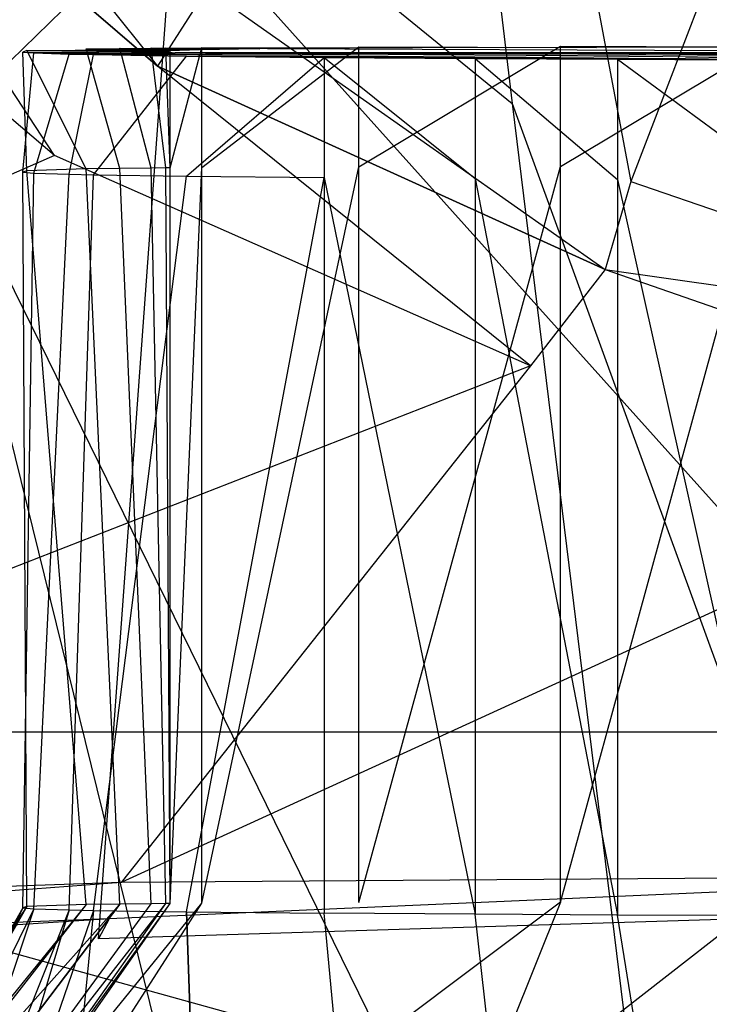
# Model space of a CAD drawing. Extents: x 0 to 0.3, y -0.31 to 0.
# Tile 18 of 31: x 0.131 to 0.143, y -0.095 to -0.077. Entities that reach past the tile are written whole.
import ezdxf

# ---------------------------------------------------------------- set-up
doc = ezdxf.new("R2010")
doc.units = 0
doc.layers.add('L0_URINAL_N_752600__0___REPLACE', color=7, linetype='CONTINUOUS')

msp = doc.modelspace()

# ---------------------------------------------------------------- linework, layer by layer
at = {"layer": 'L0_URINAL_N_752600__0___REPLACE', "color": 8}
for points, invisible_edges in [([(0.138208, -0.067752, 0.284058), (0.15, -0.078475, 0.225732), (0.15, -0.067287, 0.284408), (0.138208, -0.067752, 0.284058)], 14), ([(0.126415, -0.068218, 0.283709), (0.139524, -0.078874, 0.225456), (0.138208, -0.067752, 0.284058), (0.126415, -0.068218, 0.283709)], 14), ([(0.15, -0.078475, 0.225732), (0.138208, -0.067752, 0.284058), (0.139524, -0.078874, 0.225456), (0.15, -0.078475, 0.225732)], 13), ([(0.139524, -0.078874, 0.225456), (0.126415, -0.068218, 0.283709), (0.129047, -0.079274, 0.22518), (0.139524, -0.078874, 0.225456)], 13), ([(0.15, -0.068535, 0.000044), (0.115058, -0.079822, 0.003301), (0.115058, -0.068535, 0.003301), (0.15, -0.068535, 0.000044)], 13), ([(0.115058, -0.079822, 0.003301), (0.15, -0.068535, 0.000044), (0.15, -0.079822, 0.000044), (0.115058, -0.079822, 0.003301)], 14), ([(0.141669, -0.080289, 0.508801), (0.139779, -0.070244, 0.508801), (0.133999, -0.076807, 0.508801), (0.141669, -0.080289, 0.508801)], 13), ([(0.139779, -0.070244, 0.508801), (0.141669, -0.080289, 0.508801), (0.144655, -0.072529, 0.508801), (0.139779, -0.070244, 0.508801)], 14), ([(0.133106, -0.078199, 0.508801), (0.127625, -0.071314, 0.508801), (0.126375, -0.072398, 0.508801), (0.133106, -0.078199, 0.508801)], 13), ([(0.127625, -0.071314, 0.508801), (0.133106, -0.078199, 0.508801), (0.133999, -0.076807, 0.508801), (0.127625, -0.071314, 0.508801)], 14), ([(0.131244, -0.079815, 0.469734), (0.126375, -0.072398, 0.474975), (0.124257, -0.073912, 0.473683), (0.131244, -0.079815, 0.469734)], 14), ([(0.133106, -0.078199, 0.508801), (0.126375, -0.072398, 0.507539), (0.133106, -0.078199, 0.507401), (0.133106, -0.078199, 0.508801)], 13), ([(0.126375, -0.072398, 0.507539), (0.133106, -0.078199, 0.508801), (0.126375, -0.072398, 0.508801), (0.126375, -0.072398, 0.507539)], 14), ([(0.133106, -0.078199, 0.507401), (0.126375, -0.072398, 0.47849), (0.133106, -0.078199, 0.475097), (0.133106, -0.078199, 0.507401)], 13), ([(0.126375, -0.072398, 0.47849), (0.133106, -0.078199, 0.507401), (0.126375, -0.072398, 0.507539), (0.126375, -0.072398, 0.47849)], 14), ([(0.133106, -0.078199, 0.475097), (0.126375, -0.072398, 0.474975), (0.133106, -0.078199, 0.471282), (0.133106, -0.078199, 0.475097)], 13), ([(0.126375, -0.072398, 0.474975), (0.133106, -0.078199, 0.475097), (0.126375, -0.072398, 0.47849), (0.126375, -0.072398, 0.474975)], 14), ([(0.133106, -0.078199, 0.471282), (0.126375, -0.072398, 0.474975), (0.131244, -0.079815, 0.469734), (0.133106, -0.078199, 0.471282)], 14), ([(0.15, -0.081476, 0.508801), (0.144655, -0.072529, 0.508801), (0.141669, -0.080289, 0.508801), (0.15, -0.081476, 0.508801)], 13), ([(0.131244, -0.079815, 0.469734), (0.124257, -0.073912, 0.473683), (0.09436, -0.096078, 0.455391), (0.131244, -0.079815, 0.469734)], 14), ([(0.15, -0.093715, 0.454509), (0.133409, -0.075215, 0.401885), (0.15, -0.074513, 0.402389), (0.15, -0.093715, 0.454509)], 14), ([(0.133409, -0.075215, 0.401885), (0.113236, -0.094889, 0.454334), (0.116854, -0.07591, 0.401344), (0.133409, -0.075215, 0.401885)], 13), ([(0.113236, -0.094889, 0.454334), (0.133409, -0.075215, 0.401885), (0.132041, -0.093986, 0.454584), (0.113236, -0.094889, 0.454334)], 14), ([(0.132041, -0.093986, 0.454584), (0.133409, -0.075215, 0.401885), (0.15, -0.093715, 0.454509), (0.132041, -0.093986, 0.454584)], 14), ([(0.141205, -0.081875, 0.508801), (0.133999, -0.076807, 0.508801), (0.133106, -0.078199, 0.508801), (0.141205, -0.081875, 0.508801)], 13), ([(0.133999, -0.076807, 0.508801), (0.141205, -0.081875, 0.508801), (0.141669, -0.080289, 0.508801), (0.133999, -0.076807, 0.508801)], 14), ([(0.130744, -0.080093, 0.127391), (0.130671, -0.077945, 0.124552), (0.130744, -0.07792, 0.127391), (0.130744, -0.080093, 0.127391)], 14), ([(0.133265, -0.077944, 0.124666), (0.130744, -0.07792, 0.127391), (0.130671, -0.077945, 0.124552), (0.133265, -0.077944, 0.124666)], 13), ([(0.130671, -0.077945, 0.124552), (0.133427, -0.077957, 0.123206), (0.133265, -0.077944, 0.124666), (0.130671, -0.077945, 0.124552)], 14), ([(0.130671, -0.080118, 0.124552), (0.130873, -0.077961, 0.122727), (0.130671, -0.077945, 0.124552), (0.130671, -0.080118, 0.124552)], 14), ([(0.130671, -0.077945, 0.124552), (0.130744, -0.080093, 0.127391), (0.130671, -0.080118, 0.124552), (0.130671, -0.077945, 0.124552)], 13), ([(0.133427, -0.077957, 0.123206), (0.130671, -0.077945, 0.124552), (0.130873, -0.077961, 0.122727), (0.133427, -0.077957, 0.123206)], 13), ([(0.130873, -0.077961, 0.122727), (0.130671, -0.080118, 0.124552), (0.130873, -0.080133, 0.122727), (0.130873, -0.077961, 0.122727)], 13), ([(0.13182, -0.080059, 0.131337), (0.130744, -0.07792, 0.127391), (0.13182, -0.077886, 0.131337), (0.13182, -0.080059, 0.131337)], 14), ([(0.130744, -0.07792, 0.127391), (0.134227, -0.077895, 0.130304), (0.13182, -0.077886, 0.131337), (0.130744, -0.07792, 0.127391)], 14), ([(0.134227, -0.077895, 0.130304), (0.130744, -0.07792, 0.127391), (0.133325, -0.077924, 0.126999), (0.134227, -0.077895, 0.130304)], 13), ([(0.130744, -0.07792, 0.127391), (0.13182, -0.080059, 0.131337), (0.130744, -0.080093, 0.127391), (0.130744, -0.07792, 0.127391)], 13), ([(0.130744, -0.07792, 0.127391), (0.133265, -0.077944, 0.124666), (0.133325, -0.077924, 0.126999), (0.130744, -0.07792, 0.127391)], 14), ([(0.130873, -0.077961, 0.122727), (0.133978, -0.077976, 0.121036), (0.133427, -0.077957, 0.123206), (0.130873, -0.077961, 0.122727)], 14), ([(0.130873, -0.080133, 0.122727), (0.131512, -0.077983, 0.120211), (0.130873, -0.077961, 0.122727), (0.130873, -0.080133, 0.122727)], 14), ([(0.133978, -0.077976, 0.121036), (0.130873, -0.077961, 0.122727), (0.131512, -0.077983, 0.120211), (0.133978, -0.077976, 0.121036)], 13), ([(0.131512, -0.077983, 0.120211), (0.130873, -0.080133, 0.122727), (0.131512, -0.080155, 0.120211), (0.131512, -0.077983, 0.120211)], 13), ([(0.131512, -0.077983, 0.120211), (0.134279, -0.077982, 0.120278), (0.133978, -0.077976, 0.121036), (0.131512, -0.077983, 0.120211)], 14), ([(0.134279, -0.077982, 0.120278), (0.131512, -0.077983, 0.120211), (0.131952, -0.077992, 0.119103), (0.134279, -0.077982, 0.120278)], 13), ([(0.131512, -0.080155, 0.120211), (0.131952, -0.077992, 0.119103), (0.131512, -0.077983, 0.120211), (0.131512, -0.080155, 0.120211)], 14), ([(0.131952, -0.077992, 0.119103), (0.131512, -0.080155, 0.120211), (0.131952, -0.080165, 0.119103), (0.131952, -0.077992, 0.119103)], 13), ([(0.132424, -0.080049, 0.13239), (0.13182, -0.077886, 0.131337), (0.132424, -0.077877, 0.13239), (0.132424, -0.080049, 0.13239)], 14), ([(0.13182, -0.077886, 0.131337), (0.134572, -0.07789, 0.130907), (0.132424, -0.077877, 0.13239), (0.13182, -0.077886, 0.131337)], 14), ([(0.13182, -0.077886, 0.131337), (0.132424, -0.080049, 0.13239), (0.13182, -0.080059, 0.131337), (0.13182, -0.077886, 0.131337)], 13), ([(0.134572, -0.07789, 0.130907), (0.13182, -0.077886, 0.131337), (0.134227, -0.077895, 0.130304), (0.134572, -0.07789, 0.130907)], 13), ([(0.131952, -0.077992, 0.119103), (0.135728, -0.078004, 0.117811), (0.134279, -0.077982, 0.120278), (0.131952, -0.077992, 0.119103)], 14), ([(0.131952, -0.080165, 0.119103), (0.133635, -0.078017, 0.116238), (0.131952, -0.077992, 0.119103), (0.131952, -0.080165, 0.119103)], 14), ([(0.135728, -0.078004, 0.117811), (0.131952, -0.077992, 0.119103), (0.133635, -0.078017, 0.116238), (0.135728, -0.078004, 0.117811)], 13), ([(0.132996, -0.080043, 0.133131), (0.132424, -0.077877, 0.13239), (0.132996, -0.07787, 0.133131), (0.132996, -0.080043, 0.133131)], 14), ([(0.132424, -0.077877, 0.13239), (0.134957, -0.077885, 0.131405), (0.132996, -0.07787, 0.133131), (0.132424, -0.077877, 0.13239)], 14), ([(0.132424, -0.077877, 0.13239), (0.132996, -0.080043, 0.133131), (0.132424, -0.080049, 0.13239), (0.132424, -0.077877, 0.13239)], 13), ([(0.134957, -0.077885, 0.131405), (0.132424, -0.077877, 0.13239), (0.134572, -0.07789, 0.130907), (0.134957, -0.077885, 0.131405)], 13), ([(0.132996, -0.07787, 0.133131), (0.1351, -0.077884, 0.131558), (0.133262, -0.077868, 0.133414), (0.132996, -0.07787, 0.133131)], 14), ([(0.133262, -0.08004, 0.133414), (0.132996, -0.07787, 0.133131), (0.133262, -0.077868, 0.133414), (0.133262, -0.08004, 0.133414)], 14), ([(0.1351, -0.077884, 0.131558), (0.132996, -0.07787, 0.133131), (0.134957, -0.077885, 0.131405), (0.1351, -0.077884, 0.131558)], 13), ([(0.132996, -0.07787, 0.133131), (0.133262, -0.08004, 0.133414), (0.132996, -0.080043, 0.133131), (0.132996, -0.07787, 0.133131)], 13), ([(0.133337, -0.08004, 0.133495), (0.133262, -0.077868, 0.133414), (0.133337, -0.077867, 0.133495), (0.133337, -0.08004, 0.133495)], 14), ([(0.133262, -0.077868, 0.133414), (0.135141, -0.077884, 0.131601), (0.133337, -0.077867, 0.133495), (0.133262, -0.077868, 0.133414)], 14), ([(0.133262, -0.077868, 0.133414), (0.133337, -0.08004, 0.133495), (0.133262, -0.08004, 0.133414), (0.133262, -0.077868, 0.133414)], 13), ([(0.135141, -0.077884, 0.131601), (0.133262, -0.077868, 0.133414), (0.1351, -0.077884, 0.131558), (0.135141, -0.077884, 0.131601)], 13), ([(0.133325, -0.077924, 0.126999), (0.133265, -0.077944, 0.124666), (0.15, -0.077947, 0.124306), (0.133325, -0.077924, 0.126999)], 14), ([(0.133265, -0.077944, 0.124666), (0.133427, -0.077957, 0.123206), (0.15, -0.077947, 0.124306), (0.133265, -0.077944, 0.124666)], 14), ([(0.134227, -0.077895, 0.130304), (0.133325, -0.077924, 0.126999), (0.15, -0.077947, 0.124306), (0.134227, -0.077895, 0.130304)], 14), ([(0.133909, -0.077863, 0.134014), (0.133337, -0.08004, 0.133495), (0.133337, -0.077867, 0.133495), (0.133909, -0.077863, 0.134014)], 13), ([(0.133337, -0.08004, 0.133495), (0.133909, -0.077863, 0.134014), (0.133909, -0.080035, 0.134014), (0.133337, -0.08004, 0.133495)], 14), ([(0.133337, -0.077867, 0.133495), (0.135446, -0.077881, 0.131879), (0.133909, -0.077863, 0.134014), (0.133337, -0.077867, 0.133495)], 14), ([(0.135446, -0.077881, 0.131879), (0.133337, -0.077867, 0.133495), (0.135141, -0.077884, 0.131601), (0.135446, -0.077881, 0.131879)], 13), ([(0.15, -0.077947, 0.124306), (0.133427, -0.077957, 0.123206), (0.133978, -0.077976, 0.121036), (0.15, -0.077947, 0.124306)], 14), ([(0.136749, -0.077848, 0.135721), (0.133909, -0.080035, 0.134014), (0.133909, -0.077863, 0.134014), (0.136749, -0.077848, 0.135721)], 13), ([(0.133909, -0.080035, 0.134014), (0.136749, -0.077848, 0.135721), (0.136749, -0.08002, 0.135721), (0.133909, -0.080035, 0.134014)], 14), ([(0.133909, -0.077863, 0.134014), (0.137717, -0.077869, 0.133244), (0.136749, -0.077848, 0.135721), (0.133909, -0.077863, 0.134014)], 14), ([(0.137717, -0.077869, 0.133244), (0.133909, -0.077863, 0.134014), (0.135446, -0.077881, 0.131879), (0.137717, -0.077869, 0.133244)], 13), ([(0.15, -0.077947, 0.124306), (0.133978, -0.077976, 0.121036), (0.134279, -0.077982, 0.120278), (0.15, -0.077947, 0.124306)], 14), ([(0.134572, -0.07789, 0.130907), (0.134227, -0.077895, 0.130304), (0.15, -0.077947, 0.124306), (0.134572, -0.07789, 0.130907)], 14), ([(0.15, -0.077947, 0.124306), (0.134279, -0.077982, 0.120278), (0.135728, -0.078004, 0.117811), (0.15, -0.077947, 0.124306)], 14), ([(0.134957, -0.077885, 0.131405), (0.134572, -0.07789, 0.130907), (0.15, -0.077947, 0.124306), (0.134957, -0.077885, 0.131405)], 14), ([(0.15, -0.077947, 0.124306), (0.1351, -0.077884, 0.131558), (0.134957, -0.077885, 0.131405), (0.15, -0.077947, 0.124306)], 13), ([(0.1351, -0.077884, 0.131558), (0.15, -0.077947, 0.124306), (0.135141, -0.077884, 0.131601), (0.1351, -0.077884, 0.131558)], 14), ([(0.135446, -0.077881, 0.131879), (0.135141, -0.077884, 0.131601), (0.15, -0.077947, 0.124306), (0.135446, -0.077881, 0.131879)], 14), ([(0.137717, -0.077869, 0.133244), (0.135446, -0.077881, 0.131879), (0.15, -0.077947, 0.124306), (0.137717, -0.077869, 0.133244)], 14), ([(0.15, -0.077947, 0.124306), (0.135728, -0.078004, 0.117811), (0.13792, -0.078025, 0.115341), (0.15, -0.077947, 0.124306)], 14), ([(0.136749, -0.077848, 0.135721), (0.141052, -0.077863, 0.134011), (0.140397, -0.077841, 0.136561), (0.136749, -0.077848, 0.135721)], 14), ([(0.140397, -0.077841, 0.136561), (0.136749, -0.08002, 0.135721), (0.136749, -0.077848, 0.135721), (0.140397, -0.077841, 0.136561)], 13), ([(0.136749, -0.08002, 0.135721), (0.140397, -0.077841, 0.136561), (0.140397, -0.080013, 0.136561), (0.136749, -0.08002, 0.135721)], 14), ([(0.141052, -0.077863, 0.134011), (0.136749, -0.077848, 0.135721), (0.137717, -0.077869, 0.133244), (0.141052, -0.077863, 0.134011)], 13), ([(0.141052, -0.077863, 0.134011), (0.137717, -0.077869, 0.133244), (0.15, -0.077947, 0.124306), (0.141052, -0.077863, 0.134011)], 14), ([(0.15, -0.077947, 0.124306), (0.13792, -0.078025, 0.115341), (0.140383, -0.078043, 0.11327), (0.15, -0.077947, 0.124306)], 14), ([(0.15, -0.077947, 0.124306), (0.140383, -0.078043, 0.11327), (0.14266, -0.078056, 0.111801), (0.15, -0.077947, 0.124306)], 14), ([(0.144046, -0.077833, 0.1374), (0.140397, -0.080013, 0.136561), (0.140397, -0.077841, 0.136561), (0.144046, -0.077833, 0.1374)], 13), ([(0.140397, -0.080013, 0.136561), (0.144046, -0.077833, 0.1374), (0.144046, -0.080006, 0.1374), (0.140397, -0.080013, 0.136561)], 14), ([(0.140397, -0.077841, 0.136561), (0.144388, -0.077856, 0.134778), (0.144046, -0.077833, 0.1374), (0.140397, -0.077841, 0.136561)], 14), ([(0.144388, -0.077856, 0.134778), (0.140397, -0.077841, 0.136561), (0.141052, -0.077863, 0.134011), (0.144388, -0.077856, 0.134778)], 13), ([(0.144388, -0.077856, 0.134778), (0.141052, -0.077863, 0.134011), (0.15, -0.077947, 0.124306), (0.144388, -0.077856, 0.134778)], 14), ([(0.15, -0.077947, 0.124306), (0.14266, -0.078056, 0.111801), (0.145252, -0.078066, 0.110622), (0.15, -0.077947, 0.124306)], 14), ([(0.133635, -0.078017, 0.116238), (0.131952, -0.080165, 0.119103), (0.133635, -0.08019, 0.116238), (0.133635, -0.078017, 0.116238)], 13), ([(0.133635, -0.078017, 0.116238), (0.13792, -0.078025, 0.115341), (0.135728, -0.078004, 0.117811), (0.133635, -0.078017, 0.116238)], 14), ([(0.133635, -0.08019, 0.116238), (0.136124, -0.078042, 0.113434), (0.133635, -0.078017, 0.116238), (0.133635, -0.08019, 0.116238)], 14), ([(0.13792, -0.078025, 0.115341), (0.133635, -0.078017, 0.116238), (0.136124, -0.078042, 0.113434), (0.13792, -0.078025, 0.115341)], 13), ([(0.136124, -0.078042, 0.113434), (0.133635, -0.08019, 0.116238), (0.136124, -0.080214, 0.113434), (0.136124, -0.078042, 0.113434)], 13), ([(0.136124, -0.078042, 0.113434), (0.140383, -0.078043, 0.11327), (0.13792, -0.078025, 0.115341), (0.136124, -0.078042, 0.113434)], 14), ([(0.138858, -0.080234, 0.111136), (0.136124, -0.078042, 0.113434), (0.136124, -0.080214, 0.113434), (0.138858, -0.080234, 0.111136)], 13), ([(0.136124, -0.078042, 0.113434), (0.138858, -0.080234, 0.111136), (0.138858, -0.078062, 0.111136), (0.136124, -0.078042, 0.113434)], 14), ([(0.140383, -0.078043, 0.11327), (0.136124, -0.078042, 0.113434), (0.138858, -0.078062, 0.111136), (0.140383, -0.078043, 0.11327)], 13), ([(0.138858, -0.078062, 0.111136), (0.14266, -0.078056, 0.111801), (0.140383, -0.078043, 0.11327), (0.138858, -0.078062, 0.111136)], 14), ([(0.14266, -0.078056, 0.111801), (0.138858, -0.078062, 0.111136), (0.141431, -0.078076, 0.109474), (0.14266, -0.078056, 0.111801)], 13), ([(0.141431, -0.080249, 0.109474), (0.138858, -0.078062, 0.111136), (0.138858, -0.080234, 0.111136), (0.141431, -0.080249, 0.109474)], 13), ([(0.138858, -0.078062, 0.111136), (0.141431, -0.080249, 0.109474), (0.141431, -0.078076, 0.109474), (0.138858, -0.078062, 0.111136)], 14), ([(0.141431, -0.078076, 0.109474), (0.145252, -0.078066, 0.110622), (0.14266, -0.078056, 0.111801), (0.141431, -0.078076, 0.109474)], 14), ([(0.145252, -0.078066, 0.110622), (0.141431, -0.078076, 0.109474), (0.144398, -0.078088, 0.108125), (0.145252, -0.078066, 0.110622)], 13), ([(0.144398, -0.08026, 0.108125), (0.141431, -0.078076, 0.109474), (0.141431, -0.080249, 0.109474), (0.144398, -0.08026, 0.108125)], 13), ([(0.141431, -0.078076, 0.109474), (0.144398, -0.08026, 0.108125), (0.144398, -0.078088, 0.108125), (0.141431, -0.078076, 0.109474)], 14), ([(0.139854, -0.083622, 0.467033), (0.133106, -0.078199, 0.471282), (0.131244, -0.079815, 0.469734), (0.139854, -0.083622, 0.467033)], 14), ([(0.141205, -0.081875, 0.508801), (0.133106, -0.078199, 0.507401), (0.141205, -0.081875, 0.507314), (0.141205, -0.081875, 0.508801)], 13), ([(0.133106, -0.078199, 0.507401), (0.141205, -0.081875, 0.508801), (0.133106, -0.078199, 0.508801), (0.133106, -0.078199, 0.507401)], 14), ([(0.141205, -0.081875, 0.507314), (0.133106, -0.078199, 0.475097), (0.141205, -0.081875, 0.472945), (0.141205, -0.081875, 0.507314)], 13), ([(0.133106, -0.078199, 0.475097), (0.141205, -0.081875, 0.507314), (0.133106, -0.078199, 0.507401), (0.133106, -0.078199, 0.475097)], 14), ([(0.141205, -0.081875, 0.472945), (0.133106, -0.078199, 0.471282), (0.141205, -0.081875, 0.468939), (0.141205, -0.081875, 0.472945)], 13), ([(0.133106, -0.078199, 0.471282), (0.141205, -0.081875, 0.472945), (0.133106, -0.078199, 0.475097), (0.133106, -0.078199, 0.471282)], 14), ([(0.141205, -0.081875, 0.468939), (0.133106, -0.078199, 0.471282), (0.139854, -0.083622, 0.467033), (0.141205, -0.081875, 0.468939)], 14), ([(0.139524, -0.078874, 0.225456), (0.15, -0.107633, 0.161573), (0.15, -0.078475, 0.225732), (0.139524, -0.078874, 0.225456)], 14), ([(0.129047, -0.079274, 0.22518), (0.143089, -0.107882, 0.161429), (0.139524, -0.078874, 0.225456), (0.129047, -0.079274, 0.22518)], 14), ([(0.15, -0.107633, 0.161573), (0.139524, -0.078874, 0.225456), (0.143089, -0.107882, 0.161429), (0.15, -0.107633, 0.161573)], 13), ([(0.129047, -0.079274, 0.22518), (0.127709, -0.109801, 0.160309), (0.136178, -0.10813, 0.161284), (0.129047, -0.079274, 0.22518)], 14), ([(0.143089, -0.107882, 0.161429), (0.129047, -0.079274, 0.22518), (0.136178, -0.10813, 0.161284), (0.143089, -0.107882, 0.161429)], 13), ([(0.131244, -0.079815, 0.469734), (0.09436, -0.096078, 0.455391), (0.114203, -0.093617, 0.456353), (0.131244, -0.079815, 0.469734)], 14), ([(0.139854, -0.083622, 0.467033), (0.131244, -0.079815, 0.469734), (0.114203, -0.093617, 0.456353), (0.139854, -0.083622, 0.467033)], 14), ([(0.15, -0.079822, 0.000044), (0.149998, -0.090244, 0.000008), (0.115058, -0.079822, 0.003301), (0.15, -0.079822, 0.000044)], 14), ([(0.149998, -0.090244, 0.000008), (0.11601, -0.090247, 0.003301), (0.115058, -0.079822, 0.003301), (0.149998, -0.090244, 0.000008)], 14), ([(0.130744, -0.093398, 0.127391), (0.130671, -0.080118, 0.124552), (0.130744, -0.080093, 0.127391), (0.130744, -0.093398, 0.127391)], 14), ([(0.130671, -0.093423, 0.124552), (0.130873, -0.080133, 0.122727), (0.130671, -0.080118, 0.124552), (0.130671, -0.093423, 0.124552)], 14), ([(0.130671, -0.080118, 0.124552), (0.130744, -0.093398, 0.127391), (0.130671, -0.093423, 0.124552), (0.130671, -0.080118, 0.124552)], 13), ([(0.130873, -0.080133, 0.122727), (0.130671, -0.093423, 0.124552), (0.130873, -0.093439, 0.122727), (0.130873, -0.080133, 0.122727)], 13), ([(0.13182, -0.093364, 0.131337), (0.130744, -0.080093, 0.127391), (0.13182, -0.080059, 0.131337), (0.13182, -0.093364, 0.131337)], 14), ([(0.130744, -0.080093, 0.127391), (0.13182, -0.093364, 0.131337), (0.130744, -0.093398, 0.127391), (0.130744, -0.080093, 0.127391)], 13), ([(0.130873, -0.093439, 0.122727), (0.131512, -0.080155, 0.120211), (0.130873, -0.080133, 0.122727), (0.130873, -0.093439, 0.122727)], 14), ([(0.132424, -0.093355, 0.13239), (0.13182, -0.080059, 0.131337), (0.132424, -0.080049, 0.13239), (0.132424, -0.093355, 0.13239)], 14), ([(0.13182, -0.080059, 0.131337), (0.132424, -0.093355, 0.13239), (0.13182, -0.093364, 0.131337), (0.13182, -0.080059, 0.131337)], 13), ([(0.132996, -0.093348, 0.133131), (0.132424, -0.080049, 0.13239), (0.132996, -0.080043, 0.133131), (0.132996, -0.093348, 0.133131)], 14), ([(0.132424, -0.080049, 0.13239), (0.132996, -0.093348, 0.133131), (0.132424, -0.093355, 0.13239), (0.132424, -0.080049, 0.13239)], 13), ([(0.133262, -0.093346, 0.133414), (0.132996, -0.080043, 0.133131), (0.133262, -0.08004, 0.133414), (0.133262, -0.093346, 0.133414)], 14), ([(0.132996, -0.080043, 0.133131), (0.133262, -0.093346, 0.133414), (0.132996, -0.093348, 0.133131), (0.132996, -0.080043, 0.133131)], 13), ([(0.133262, -0.08004, 0.133414), (0.133337, -0.093345, 0.133495), (0.133262, -0.093346, 0.133414), (0.133262, -0.08004, 0.133414)], 13), ([(0.133337, -0.093345, 0.133495), (0.133262, -0.08004, 0.133414), (0.133337, -0.08004, 0.133495), (0.133337, -0.093345, 0.133495)], 14), ([(0.133909, -0.080035, 0.134014), (0.133337, -0.093345, 0.133495), (0.133337, -0.08004, 0.133495), (0.133909, -0.080035, 0.134014)], 13), ([(0.133337, -0.093345, 0.133495), (0.133909, -0.080035, 0.134014), (0.133909, -0.093341, 0.134014), (0.133337, -0.093345, 0.133495)], 14), ([(0.136749, -0.08002, 0.135721), (0.133909, -0.093341, 0.134014), (0.133909, -0.080035, 0.134014), (0.136749, -0.08002, 0.135721)], 13), ([(0.133909, -0.093341, 0.134014), (0.136749, -0.08002, 0.135721), (0.136749, -0.093326, 0.135721), (0.133909, -0.093341, 0.134014)], 14), ([(0.140397, -0.080013, 0.136561), (0.136749, -0.093326, 0.135721), (0.136749, -0.08002, 0.135721), (0.140397, -0.080013, 0.136561)], 13), ([(0.136749, -0.093326, 0.135721), (0.140397, -0.080013, 0.136561), (0.140397, -0.093318, 0.136561), (0.136749, -0.093326, 0.135721)], 14), ([(0.144046, -0.080006, 0.1374), (0.140397, -0.093318, 0.136561), (0.140397, -0.080013, 0.136561), (0.144046, -0.080006, 0.1374)], 13), ([(0.140397, -0.093318, 0.136561), (0.144046, -0.080006, 0.1374), (0.144046, -0.093311, 0.1374), (0.140397, -0.093318, 0.136561)], 14), ([(0.131512, -0.080155, 0.120211), (0.130873, -0.093439, 0.122727), (0.131512, -0.093461, 0.120211), (0.131512, -0.080155, 0.120211)], 13), ([(0.131512, -0.093461, 0.120211), (0.131952, -0.080165, 0.119103), (0.131512, -0.080155, 0.120211), (0.131512, -0.093461, 0.120211)], 14), ([(0.131952, -0.080165, 0.119103), (0.131512, -0.093461, 0.120211), (0.131952, -0.09347, 0.119103), (0.131952, -0.080165, 0.119103)], 13), ([(0.131952, -0.09347, 0.119103), (0.133635, -0.08019, 0.116238), (0.131952, -0.080165, 0.119103), (0.131952, -0.09347, 0.119103)], 14), ([(0.133635, -0.08019, 0.116238), (0.131952, -0.09347, 0.119103), (0.133635, -0.093495, 0.116238), (0.133635, -0.08019, 0.116238)], 13), ([(0.133635, -0.093495, 0.116238), (0.136124, -0.080214, 0.113434), (0.133635, -0.08019, 0.116238), (0.133635, -0.093495, 0.116238)], 14), ([(0.136124, -0.080214, 0.113434), (0.133635, -0.093495, 0.116238), (0.136124, -0.093519, 0.113434), (0.136124, -0.080214, 0.113434)], 13), ([(0.138858, -0.093539, 0.111136), (0.136124, -0.080214, 0.113434), (0.136124, -0.093519, 0.113434), (0.138858, -0.093539, 0.111136)], 13), ([(0.136124, -0.080214, 0.113434), (0.138858, -0.093539, 0.111136), (0.138858, -0.080234, 0.111136), (0.136124, -0.080214, 0.113434)], 14), ([(0.141431, -0.093554, 0.109474), (0.138858, -0.080234, 0.111136), (0.138858, -0.093539, 0.111136), (0.141431, -0.093554, 0.109474)], 13), ([(0.138858, -0.080234, 0.111136), (0.141431, -0.093554, 0.109474), (0.141431, -0.080249, 0.109474), (0.138858, -0.080234, 0.111136)], 14), ([(0.15, -0.083129, 0.508801), (0.141669, -0.080289, 0.508801), (0.141205, -0.081875, 0.508801), (0.15, -0.083129, 0.508801)], 13), ([(0.144398, -0.093566, 0.108125), (0.141431, -0.080249, 0.109474), (0.141431, -0.093554, 0.109474), (0.144398, -0.093566, 0.108125)], 13), ([(0.141431, -0.080249, 0.109474), (0.144398, -0.093566, 0.108125), (0.144398, -0.08026, 0.108125), (0.141431, -0.080249, 0.109474)], 14), ([(0.141669, -0.080289, 0.508801), (0.15, -0.083129, 0.508801), (0.15, -0.081476, 0.508801), (0.141669, -0.080289, 0.508801)], 14), ([(0.141205, -0.081875, 0.468939), (0.139854, -0.083622, 0.467033), (0.15, -0.08494, 0.465839), (0.141205, -0.081875, 0.468939)], 14), ([(0.15, -0.083129, 0.508801), (0.141205, -0.081875, 0.507314), (0.15, -0.083129, 0.507284), (0.15, -0.083129, 0.508801)], 13), ([(0.141205, -0.081875, 0.507314), (0.15, -0.083129, 0.508801), (0.141205, -0.081875, 0.508801), (0.141205, -0.081875, 0.507314)], 14), ([(0.15, -0.083129, 0.507284), (0.141205, -0.081875, 0.472945), (0.15, -0.083129, 0.472208), (0.15, -0.083129, 0.507284)], 13), ([(0.141205, -0.081875, 0.472945), (0.15, -0.083129, 0.507284), (0.141205, -0.081875, 0.507314), (0.141205, -0.081875, 0.472945)], 14), ([(0.15, -0.083129, 0.472208), (0.141205, -0.081875, 0.468939), (0.15, -0.083129, 0.468137), (0.15, -0.083129, 0.472208)], 13), ([(0.141205, -0.081875, 0.468939), (0.15, -0.083129, 0.472208), (0.141205, -0.081875, 0.472945), (0.141205, -0.081875, 0.468939)], 14), ([(0.141205, -0.081875, 0.468939), (0.15, -0.08494, 0.465839), (0.15, -0.083129, 0.468137), (0.141205, -0.081875, 0.468939)], 14), ([(0.139854, -0.083622, 0.467033), (0.114203, -0.093617, 0.456353), (0.132452, -0.092964, 0.456462), (0.139854, -0.083622, 0.467033)], 14), ([(0.139854, -0.083622, 0.467033), (0.132452, -0.092964, 0.456462), (0.15, -0.08494, 0.465839), (0.139854, -0.083622, 0.467033)], 14), ([(0.15, -0.08494, 0.465839), (0.132452, -0.092964, 0.456462), (0.15, -0.092841, 0.456314), (0.15, -0.08494, 0.465839)], 14), ([(0.15, -0.099628), (0.11601, -0.090247, 0.003301), (0.149998, -0.090244, 0.000008), (0.15, -0.099628)], 14), ([(0.15, -0.099628), (0.118755, -0.099619, 0.003301), (0.11601, -0.090247, 0.003301), (0.15, -0.099628)], 14), ([(0.15, -0.092841, 0.456314), (0.132452, -0.092964, 0.456462), (0.132236, -0.093619, 0.455888), (0.15, -0.092841, 0.456314)], 14), ([(0.15, -0.092841, 0.456314), (0.132236, -0.093619, 0.455888), (0.15, -0.093426, 0.455772), (0.15, -0.092841, 0.456314)], 14), ([(0.132452, -0.092964, 0.456462), (0.114203, -0.093617, 0.456353), (0.1137, -0.094388, 0.455717), (0.132452, -0.092964, 0.456462)], 14), ([(0.132452, -0.092964, 0.456462), (0.1137, -0.094388, 0.455717), (0.132236, -0.093619, 0.455888), (0.132452, -0.092964, 0.456462)], 14), ([(0.144046, -0.093311, 0.1374), (0.143094, -0.097068, 0.140833), (0.138751, -0.097441, 0.140004), (0.144046, -0.093311, 0.1374)], 14), ([(0.144046, -0.093311, 0.1374), (0.138751, -0.097441, 0.140004), (0.140397, -0.093318, 0.136561), (0.144046, -0.093311, 0.1374)], 14), ([(0.13182, -0.093364, 0.131337), (0.127483, -0.098908, 0.133146), (0.126178, -0.100289, 0.128133), (0.13182, -0.093364, 0.131337)], 14), ([(0.13182, -0.093364, 0.131337), (0.126178, -0.100289, 0.128133), (0.130744, -0.093398, 0.127391), (0.13182, -0.093364, 0.131337)], 14), ([(0.130744, -0.093398, 0.127391), (0.126178, -0.100289, 0.128133), (0.126221, -0.101314, 0.124487), (0.130744, -0.093398, 0.127391)], 14), ([(0.130744, -0.093398, 0.127391), (0.126221, -0.101314, 0.124487), (0.130671, -0.093423, 0.124552), (0.130744, -0.093398, 0.127391)], 14), ([(0.130671, -0.093423, 0.124552), (0.126221, -0.101314, 0.124487), (0.126649, -0.102031, 0.122174), (0.130671, -0.093423, 0.124552)], 14), ([(0.130671, -0.093423, 0.124552), (0.126649, -0.102031, 0.122174), (0.130873, -0.093439, 0.122727), (0.130671, -0.093423, 0.124552)], 14), ([(0.130873, -0.093439, 0.122727), (0.126649, -0.102031, 0.122174), (0.127687, -0.103033, 0.11926), (0.130873, -0.093439, 0.122727)], 14), ([(0.132424, -0.093355, 0.13239), (0.128403, -0.098659, 0.134843), (0.127483, -0.098908, 0.133146), (0.132424, -0.093355, 0.13239)], 14), ([(0.132424, -0.093355, 0.13239), (0.127483, -0.098908, 0.133146), (0.13182, -0.093364, 0.131337), (0.132424, -0.093355, 0.13239)], 14), ([(0.130873, -0.093439, 0.122727), (0.127687, -0.103033, 0.11926), (0.131512, -0.093461, 0.120211), (0.130873, -0.093439, 0.122727)], 14), ([(0.131512, -0.093461, 0.120211), (0.127687, -0.103033, 0.11926), (0.128468, -0.103589, 0.117972), (0.131512, -0.093461, 0.120211)], 14), ([(0.129238, -0.098476, 0.13591), (0.128403, -0.098659, 0.134843), (0.132996, -0.093348, 0.133131), (0.129238, -0.098476, 0.13591)], 14), ([(0.128403, -0.098659, 0.134843), (0.132424, -0.093355, 0.13239), (0.132996, -0.093348, 0.133131), (0.128403, -0.098659, 0.134843)], 14), ([(0.131512, -0.093461, 0.120211), (0.128468, -0.103589, 0.117972), (0.131952, -0.09347, 0.119103), (0.131512, -0.093461, 0.120211)], 14), ([(0.131952, -0.09347, 0.119103), (0.128468, -0.103589, 0.117972), (0.130844, -0.104829, 0.115082), (0.131952, -0.09347, 0.119103)], 14), ([(0.133262, -0.093346, 0.133414), (0.129238, -0.098476, 0.13591), (0.132996, -0.093348, 0.133131), (0.133262, -0.093346, 0.133414)], 13), ([(0.129238, -0.098476, 0.13591), (0.133262, -0.093346, 0.133414), (0.129659, -0.098431, 0.136352), (0.129238, -0.098476, 0.13591)], 14), ([(0.133337, -0.093345, 0.133495), (0.129659, -0.098431, 0.136352), (0.133262, -0.093346, 0.133414), (0.133337, -0.093345, 0.133495)], 13), ([(0.129659, -0.098431, 0.136352), (0.133337, -0.093345, 0.133495), (0.129779, -0.098419, 0.136478), (0.129659, -0.098431, 0.136352)], 14), ([(0.133909, -0.093341, 0.134014), (0.129779, -0.098419, 0.136478), (0.133337, -0.093345, 0.133495), (0.133909, -0.093341, 0.134014)], 13), ([(0.129779, -0.098419, 0.136478), (0.133909, -0.093341, 0.134014), (0.130688, -0.098346, 0.137238), (0.129779, -0.098419, 0.136478)], 14), ([(0.134408, -0.097813, 0.139175), (0.130688, -0.098346, 0.137238), (0.136749, -0.093326, 0.135721), (0.134408, -0.097813, 0.139175)], 14), ([(0.130688, -0.098346, 0.137238), (0.133909, -0.093341, 0.134014), (0.136749, -0.093326, 0.135721), (0.130688, -0.098346, 0.137238)], 14), ([(0.131952, -0.09347, 0.119103), (0.130844, -0.104829, 0.115082), (0.133635, -0.093495, 0.116238), (0.131952, -0.09347, 0.119103)], 14), ([(0.132236, -0.093619, 0.455888), (0.132041, -0.093986, 0.454584), (0.15, -0.093426, 0.455772), (0.132236, -0.093619, 0.455888)], 14), ([(0.15, -0.093426, 0.455772), (0.132041, -0.093986, 0.454584), (0.15, -0.093715, 0.454509), (0.15, -0.093426, 0.455772)], 14), ([(0.140397, -0.093318, 0.136561), (0.138751, -0.097441, 0.140004), (0.134408, -0.097813, 0.139175), (0.140397, -0.093318, 0.136561)], 14), ([(0.140397, -0.093318, 0.136561), (0.134408, -0.097813, 0.139175), (0.136749, -0.093326, 0.135721), (0.140397, -0.093318, 0.136561)], 14), ([(0.132236, -0.093619, 0.455888), (0.1137, -0.094388, 0.455717), (0.113236, -0.094889, 0.454334), (0.132236, -0.093619, 0.455888)], 14), ([(0.132236, -0.093619, 0.455888), (0.113236, -0.094889, 0.454334), (0.132041, -0.093986, 0.454584), (0.132236, -0.093619, 0.455888)], 14), ([(0.134066, -0.106031, 0.112472), (0.133635, -0.093495, 0.116238), (0.130844, -0.104829, 0.115082), (0.134066, -0.106031, 0.112472)], 14), ([(0.133635, -0.093495, 0.116238), (0.134066, -0.106031, 0.112472), (0.136124, -0.093519, 0.113434), (0.133635, -0.093495, 0.116238)], 14), ([(0.137401, -0.106991, 0.110437), (0.136124, -0.093519, 0.113434), (0.134066, -0.106031, 0.112472), (0.137401, -0.106991, 0.110437)], 14), ([(0.138858, -0.093539, 0.111136), (0.136124, -0.093519, 0.113434), (0.137401, -0.106991, 0.110437), (0.138858, -0.093539, 0.111136)], 14), ([(0.140437, -0.107715, 0.109064), (0.138858, -0.093539, 0.111136), (0.137401, -0.106991, 0.110437), (0.140437, -0.107715, 0.109064)], 14), ([(0.141431, -0.093554, 0.109474), (0.138858, -0.093539, 0.111136), (0.140437, -0.107715, 0.109064), (0.141431, -0.093554, 0.109474)], 14), ([(0.143825, -0.108322, 0.108013), (0.141431, -0.093554, 0.109474), (0.140437, -0.107715, 0.109064), (0.143825, -0.108322, 0.108013)], 14), ([(0.144398, -0.093566, 0.108125), (0.141431, -0.093554, 0.109474), (0.143825, -0.108322, 0.108013), (0.144398, -0.093566, 0.108125)], 14)]:
    msp.add_3dface(points, dxfattribs=dict(at, invisible_edges=invisible_edges))

doc.saveas('drawing.dxf')
